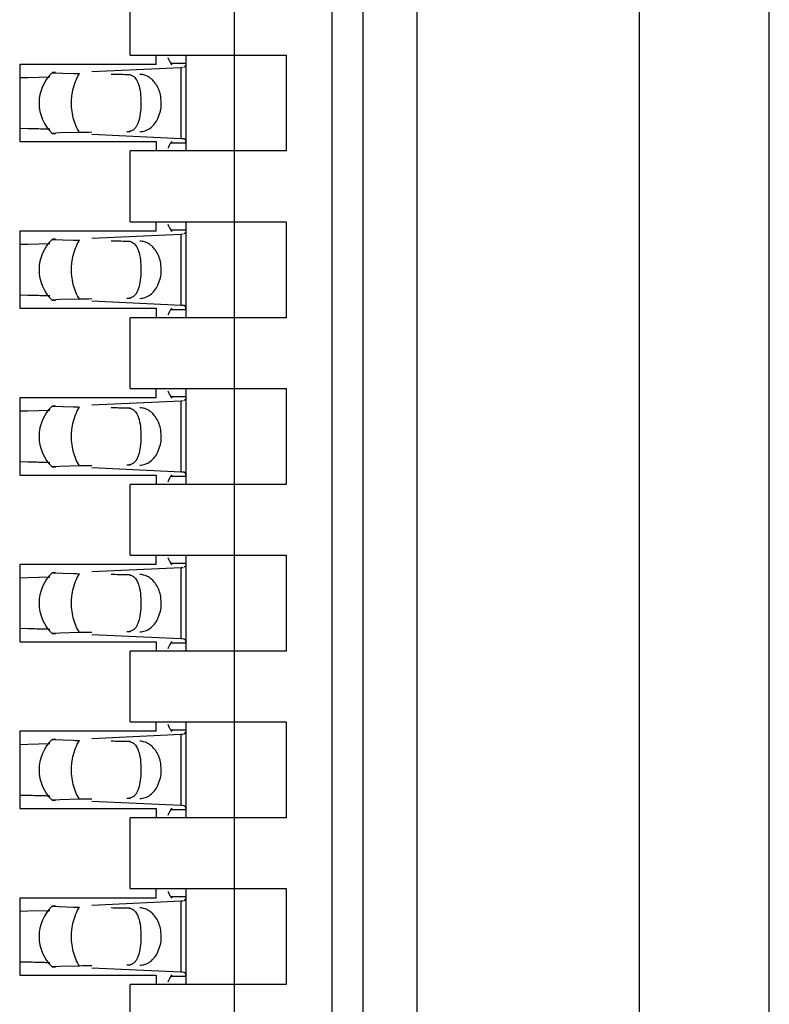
# Model space of a CAD drawing. Header units: inches. Extents: x 0 to 22, y 0 to 17.
# Tile 13 of 61: x 4.527 to 4.669, y 7.688 to 7.874. Entities that reach past the tile are written whole.
import ezdxf

# ---------------------------------------------------------------- set-up
doc = ezdxf.new("R2010")
doc.units = ezdxf.units.IN
doc.header["$LTSCALE"] = 1.21
doc.header["$MEASUREMENT"] = 0
doc.layers.get('0').update_dxf_attribs({"linetype": 'CONTINUOUS'})

msp = doc.modelspace()

# ---------------------------------------------------------------- linework, layer by layer
at = {"color": 7, "linetype": 'CONTINUOUS'}
for p, q in [((4.668598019, 6.1997840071), (4.668598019, 10.9006528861)), ((4.643998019, 10.3128365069), (4.643998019, 7.0476003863)), ((4.601998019, 7.0802425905), (4.601998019, 10.2798623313)), ((4.5918090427, 7.385423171), (4.5918090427, 10.2200688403)), ((4.5859035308, 10.1019586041), (4.5859035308, 7.5035334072)), ((4.5673995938, 10.0885727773), (4.5673995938, 7.516919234)), ((4.5477145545, 7.866919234), (4.5477145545, 7.8803050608)), ((4.5526751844, 7.8651475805), (4.5268484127, 7.8651475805)), ((4.5268484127, 7.8651475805), (4.5268484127, 7.8505806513)), ((4.5477145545, 7.866919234), (4.5772421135, 7.866919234)), ((4.5526751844, 7.8651475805), (4.5526751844, 7.866919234)), ((4.5553992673, 7.8654258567), (4.5583444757, 7.8654258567)), ((4.5556892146, 7.8650987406), (4.5553992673, 7.8654258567)), ((4.5583028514, 7.8650412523), (4.5583444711, 7.8654139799)), ((4.5583444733, 7.8654155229), (4.5583435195, 7.8654841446)), ((4.5583444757, 7.8488089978), (4.5583444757, 7.866919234)), ((4.5772421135, 7.866919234), (4.5772421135, 7.8488089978)), ((4.5329946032, 7.8636011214), (4.5370317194, 7.8634478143)), ((4.5336245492, 7.8636536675), (4.5330445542, 7.8636146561)), ((4.5404945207, 7.8638222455), (4.557377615, 7.8646063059)), ((4.5573776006, 7.8646067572), (4.5577927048, 7.8646286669)), ((4.557957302, 7.8646375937), (4.5583028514, 7.8650412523)), ((4.5268645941, 7.8626775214), (4.5283811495, 7.8627096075)), ((4.5283811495, 7.8627096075), (4.5325393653, 7.8628198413)), ((4.5529907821, 7.8549581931), (4.5534678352, 7.8563508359)), ((4.5283811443, 7.8530187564), (4.5268645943, 7.853050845)), ((4.5344111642, 7.8522191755), (4.5329946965, 7.8521270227)), ((4.5329946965, 7.8521270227), (4.5336246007, 7.852074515)), ((4.5381591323, 7.8522991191), (4.5344111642, 7.8522191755)), ((4.5475667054, 7.8524922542), (4.5471348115, 7.8524507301)), ((4.5268484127, 7.8505806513), (4.5526751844, 7.8505806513)), ((4.557377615, 7.8511219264), (4.5404945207, 7.8519059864)), ((4.5526751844, 7.8505806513), (4.5526751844, 7.8488089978)), ((4.5553992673, 7.850302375), (4.5556892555, 7.8506295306)), ((4.5583444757, 7.850302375), (4.5553992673, 7.850302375)), ((4.5579572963, 7.8510886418), (4.5575994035, 7.8511105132)), ((4.5581754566, 7.8509490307), (4.5579573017, 7.8510905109)), ((4.5583444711, 7.8503142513), (4.5581754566, 7.8509490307)), ((4.5583435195, 7.8502440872), (4.5583444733, 7.8503127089)), ((4.5772421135, 7.8488089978), (4.5477145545, 7.8488089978)), ((4.5477145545, 7.835423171), (4.5477145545, 7.8488089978)), ((4.5477145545, 7.835423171), (4.5772421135, 7.835423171)), ((4.5526751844, 7.8336515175), (4.5526751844, 7.835423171)), ((4.5583444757, 7.8173129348), (4.5583444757, 7.835423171)), ((4.5772421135, 7.835423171), (4.5772421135, 7.8173129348)), ((4.5526751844, 7.8336515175), (4.5268484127, 7.8336515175)), ((4.5268484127, 7.8336515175), (4.5268484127, 7.8190845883)), ((4.5553992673, 7.8339297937), (4.5583444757, 7.8339297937)), ((4.5556892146, 7.8336026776), (4.5553992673, 7.8339297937)), ((4.557957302, 7.8331415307), (4.5583028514, 7.8335451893)), ((4.5583028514, 7.8335451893), (4.5583444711, 7.833917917)), ((4.5583444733, 7.8339194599), (4.5583435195, 7.8339880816)), ((4.5329946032, 7.8321050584), (4.5370317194, 7.8319517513)), ((4.5336245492, 7.8321576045), (4.5330445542, 7.8321185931)), ((4.5404945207, 7.8323261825), (4.557377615, 7.8331102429)), ((4.5573776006, 7.8331106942), (4.5577927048, 7.8331326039)), ((4.5268645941, 7.8311814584), (4.5283811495, 7.8312135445)), ((4.5283811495, 7.8312135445), (4.5325393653, 7.8313237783)), ((4.5529907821, 7.8234621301), (4.5534678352, 7.8248547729)), ((4.5283811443, 7.8215226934), (4.5268645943, 7.821554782)), ((4.5344111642, 7.8207231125), (4.5329946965, 7.8206309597)), ((4.5329946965, 7.8206309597), (4.5336246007, 7.820578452)), ((4.5381591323, 7.8208030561), (4.5344111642, 7.8207231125)), ((4.5475667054, 7.8209961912), (4.5471348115, 7.8209546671)), ((4.5268484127, 7.8190845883), (4.5526751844, 7.8190845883)), ((4.557377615, 7.8196258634), (4.5404945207, 7.8204099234)), ((4.5526751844, 7.8190845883), (4.5526751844, 7.8173129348)), ((4.5553992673, 7.8188063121), (4.5556892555, 7.8191334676)), ((4.5583444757, 7.8188063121), (4.5553992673, 7.8188063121)), ((4.5579572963, 7.8195925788), (4.5575994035, 7.8196144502)), ((4.5581754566, 7.8194529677), (4.5579573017, 7.8195944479)), ((4.5583444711, 7.8188181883), (4.5581754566, 7.8194529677)), ((4.5583435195, 7.8187480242), (4.5583444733, 7.8188166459)), ((4.5772421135, 7.8173129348), (4.5477145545, 7.8173129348)), ((4.5477145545, 7.803927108), (4.5477145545, 7.8173129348)), ((4.5477145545, 7.803927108), (4.5772421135, 7.803927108)), ((4.5526751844, 7.8021554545), (4.5526751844, 7.803927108)), ((4.5583444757, 7.7858168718), (4.5583444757, 7.803927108)), ((4.5772421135, 7.803927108), (4.5772421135, 7.7858168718)), ((4.5526751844, 7.8021554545), (4.5268484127, 7.8021554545)), ((4.5268484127, 7.8021554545), (4.5268484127, 7.7875885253)), ((4.5553992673, 7.8024337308), (4.5583444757, 7.8024337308)), ((4.5556892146, 7.8021066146), (4.5553992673, 7.8024337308)), ((4.557957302, 7.8016454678), (4.5583028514, 7.8020491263)), ((4.5583028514, 7.8020491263), (4.5583444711, 7.802421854)), ((4.5583444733, 7.8024233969), (4.5583435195, 7.8024920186)), ((4.5329946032, 7.8006089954), (4.5370317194, 7.8004556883)), ((4.5336245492, 7.8006615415), (4.5330445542, 7.8006225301)), ((4.5404945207, 7.8008301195), (4.557377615, 7.8016141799)), ((4.5573776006, 7.8016146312), (4.5577927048, 7.8016365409)), ((4.5268645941, 7.7996853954), (4.5283811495, 7.7997174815)), ((4.5283811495, 7.7997174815), (4.5325393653, 7.7998277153)), ((4.5529907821, 7.7919660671), (4.5534678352, 7.79335871)), ((4.5283811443, 7.7900266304), (4.5268645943, 7.790058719)), ((4.5344111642, 7.7892270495), (4.5329946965, 7.7891348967)), ((4.5329946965, 7.7891348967), (4.5336246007, 7.789082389)), ((4.5381591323, 7.7893069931), (4.5344111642, 7.7892270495)), ((4.557377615, 7.7881298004), (4.5404945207, 7.7889138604)), ((4.5475667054, 7.7895001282), (4.5471348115, 7.7894586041)), ((4.5268484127, 7.7875885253), (4.5526751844, 7.7875885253)), ((4.5526751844, 7.7875885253), (4.5526751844, 7.7858168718)), ((4.5553992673, 7.7873102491), (4.5556892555, 7.7876374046)), ((4.5583444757, 7.7873102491), (4.5553992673, 7.7873102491)), ((4.5579572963, 7.7880965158), (4.5575994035, 7.7881183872)), ((4.5581754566, 7.7879569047), (4.5579573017, 7.7880983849)), ((4.5583444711, 7.7873221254), (4.5581754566, 7.7879569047)), ((4.5583435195, 7.7872519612), (4.5583444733, 7.7873205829)), ((4.5772421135, 7.7858168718), (4.5477145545, 7.7858168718)), ((4.5477145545, 7.772431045), (4.5477145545, 7.7858168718)), ((4.5477145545, 7.772431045), (4.5772421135, 7.772431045)), ((4.5526751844, 7.7706593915), (4.5526751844, 7.772431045)), ((4.5583444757, 7.7543208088), (4.5583444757, 7.772431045)), ((4.5772421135, 7.772431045), (4.5772421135, 7.7543208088)), ((4.5526751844, 7.7706593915), (4.5268484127, 7.7706593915)), ((4.5268484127, 7.7706593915), (4.5268484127, 7.7560924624)), ((4.5553992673, 7.7709376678), (4.5583444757, 7.7709376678)), ((4.5556892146, 7.7706105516), (4.5553992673, 7.7709376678)), ((4.557957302, 7.7701494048), (4.5583028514, 7.7705530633)), ((4.5583028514, 7.7705530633), (4.5583444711, 7.770925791)), ((4.5583444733, 7.7709273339), (4.5583435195, 7.7709959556)), ((4.5329946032, 7.7691129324), (4.5370317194, 7.7689596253)), ((4.5336245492, 7.7691654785), (4.5330445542, 7.7691264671)), ((4.5404945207, 7.7693340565), (4.557377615, 7.7701181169)), ((4.5573776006, 7.7701185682), (4.5577927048, 7.7701404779)), ((4.5268645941, 7.7681893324), (4.5283811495, 7.7682214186)), ((4.5283811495, 7.7682214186), (4.5325393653, 7.7683316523)), ((4.5529907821, 7.7604700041), (4.5534678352, 7.761862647)), ((4.5283811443, 7.7585305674), (4.5268645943, 7.758562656)), ((4.5344111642, 7.7577309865), (4.5329946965, 7.7576388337)), ((4.5329946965, 7.7576388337), (4.5336246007, 7.757586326)), ((4.5381591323, 7.7578109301), (4.5344111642, 7.7577309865)), ((4.557377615, 7.7566337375), (4.5404945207, 7.7574177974)), ((4.5475667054, 7.7580040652), (4.5471348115, 7.7579625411)), ((4.5268484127, 7.7560924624), (4.5526751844, 7.7560924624)), ((4.5526751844, 7.7560924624), (4.5526751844, 7.7543208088)), ((4.5553992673, 7.7558141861), (4.5556892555, 7.7561413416)), ((4.5583444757, 7.7558141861), (4.5553992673, 7.7558141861)), ((4.5579572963, 7.7566004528), (4.5575994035, 7.7566223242)), ((4.5581754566, 7.7564608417), (4.5579573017, 7.7566023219)), ((4.5583444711, 7.7558260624), (4.5581754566, 7.7564608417)), ((4.5583435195, 7.7557558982), (4.5583444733, 7.7558245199)), ((4.5772421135, 7.7543208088), (4.5477145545, 7.7543208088)), ((4.5477145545, 7.740934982), (4.5477145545, 7.7543208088)), ((4.5477145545, 7.740934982), (4.5772421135, 7.740934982)), ((4.5526751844, 7.7391633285), (4.5526751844, 7.740934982)), ((4.5583444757, 7.7228247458), (4.5583444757, 7.740934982)), ((4.5772421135, 7.740934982), (4.5772421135, 7.7228247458)), ((4.5526751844, 7.7391633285), (4.5268484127, 7.7391633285)), ((4.5268484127, 7.7391633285), (4.5268484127, 7.7245963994)), ((4.5404945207, 7.7378379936), (4.557377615, 7.7386220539)), ((4.5553992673, 7.7394416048), (4.5583444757, 7.7394416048)), ((4.5556892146, 7.7391144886), (4.5553992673, 7.7394416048)), ((4.5573776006, 7.7386225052), (4.5577927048, 7.7386444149)), ((4.557957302, 7.7386533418), (4.5583028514, 7.7390570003)), ((4.5583028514, 7.7390570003), (4.5583444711, 7.739429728)), ((4.5583444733, 7.7394312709), (4.5583435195, 7.7394998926)), ((4.5268645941, 7.7366932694), (4.5283811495, 7.7367253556)), ((4.5283811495, 7.7367253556), (4.5325393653, 7.7368355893)), ((4.5329946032, 7.7376168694), (4.5370317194, 7.7374635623)), ((4.5336245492, 7.7376694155), (4.5330445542, 7.7376304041)), ((4.5529907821, 7.7289739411), (4.5534678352, 7.730366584)), ((4.5283811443, 7.7270345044), (4.5268645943, 7.727066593)), ((4.5344111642, 7.7262349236), (4.5329946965, 7.7261427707)), ((4.5329946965, 7.7261427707), (4.5336246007, 7.726090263)), ((4.5381591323, 7.7263148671), (4.5344111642, 7.7262349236)), ((4.557377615, 7.7251376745), (4.5404945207, 7.7259217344)), ((4.5475667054, 7.7265080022), (4.5471348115, 7.7264664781)), ((4.5268484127, 7.7245963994), (4.5526751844, 7.7245963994)), ((4.5526751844, 7.7245963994), (4.5526751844, 7.7228247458)), ((4.5553992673, 7.7243181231), (4.5556892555, 7.7246452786)), ((4.5583444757, 7.7243181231), (4.5553992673, 7.7243181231)), ((4.5579572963, 7.7251043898), (4.5575994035, 7.7251262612)), ((4.5581754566, 7.7249647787), (4.5579573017, 7.7251062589)), ((4.5583444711, 7.7243299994), (4.5581754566, 7.7249647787)), ((4.5583435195, 7.7242598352), (4.5583444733, 7.7243284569)), ((4.5772421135, 7.7228247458), (4.5477145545, 7.7228247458)), ((4.5477145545, 7.709438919), (4.5477145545, 7.7228247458)), ((4.5477145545, 7.709438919), (4.5772421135, 7.709438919)), ((4.5526751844, 7.7076672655), (4.5526751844, 7.709438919)), ((4.5583444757, 7.6913286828), (4.5583444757, 7.709438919)), ((4.5772421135, 7.709438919), (4.5772421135, 7.6913286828)), ((4.5526751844, 7.7076672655), (4.5268484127, 7.7076672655)), ((4.5268484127, 7.7076672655), (4.5268484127, 7.6931003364)), ((4.5404945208, 7.7063419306), (4.557377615, 7.7071259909)), ((4.5553992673, 7.7079455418), (4.5583444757, 7.7079455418)), ((4.5556892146, 7.7076184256), (4.5553992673, 7.7079455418)), ((4.5573776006, 7.7071264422), (4.5577927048, 7.7071483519)), ((4.557957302, 7.7071572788), (4.5583028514, 7.7075609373)), ((4.5583028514, 7.7075609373), (4.5583444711, 7.707933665)), ((4.5583444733, 7.707935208), (4.5583435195, 7.7080038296)), ((4.5268645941, 7.7051972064), (4.5283811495, 7.7052292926)), ((4.5283811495, 7.7052292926), (4.5325393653, 7.7053395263)), ((4.5329946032, 7.7061208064), (4.5370317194, 7.7059674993)), ((4.5336245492, 7.7061733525), (4.5330445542, 7.7061343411)), ((4.5529907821, 7.6974778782), (4.5534678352, 7.698870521)), ((4.5283811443, 7.6955384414), (4.5268645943, 7.6955705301)), ((4.5344111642, 7.6947388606), (4.5329946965, 7.6946467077)), ((4.5329946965, 7.6946467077), (4.5336246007, 7.6945942)), ((4.5381591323, 7.6948188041), (4.5344111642, 7.6947388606)), ((4.557377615, 7.6936416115), (4.5404945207, 7.6944256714)), ((4.5475667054, 7.6950119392), (4.5471348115, 7.6949704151)), ((4.5268484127, 7.6931003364), (4.5526751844, 7.6931003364)), ((4.5526751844, 7.6931003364), (4.5526751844, 7.6913286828)), ((4.5553992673, 7.6928220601), (4.5556892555, 7.6931492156)), ((4.5583444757, 7.6928220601), (4.5553992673, 7.6928220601)), ((4.5579572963, 7.6936083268), (4.5575994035, 7.6936301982)), ((4.5581754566, 7.6934687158), (4.5579573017, 7.693610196)), ((4.5583444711, 7.6928339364), (4.5581754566, 7.6934687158)), ((4.5583435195, 7.6927637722), (4.5583444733, 7.6928323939)), ((4.5772421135, 7.6913286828), (4.5477145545, 7.6913286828)), ((4.5477145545, 7.6779428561), (4.5477145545, 7.6913286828))]:
    msp.add_line(p, q, dxfattribs=at)
at = {"color": 9, "linetype": 'CONTINUOUS'}
for p, q in [((4.5377476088, 7.862717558), (4.5381591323, 7.8634291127)), ((4.5471348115, 7.8632775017), (4.5477145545, 7.8632775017)), ((4.557377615, 7.8511219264), (4.557377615, 7.8646063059)), ((4.5477145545, 7.8524507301), (4.5471348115, 7.8524507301)), ((4.5377476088, 7.831221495), (4.5381591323, 7.8319330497)), ((4.5471348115, 7.8317814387), (4.5477145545, 7.8317814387)), ((4.557377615, 7.8196258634), (4.557377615, 7.8331102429)), ((4.5477145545, 7.8209546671), (4.5471348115, 7.8209546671)), ((4.5377476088, 7.799725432), (4.5381591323, 7.8004369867)), ((4.5471348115, 7.8002853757), (4.5477145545, 7.8002853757)), ((4.557377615, 7.7881298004), (4.557377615, 7.8016141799)), ((4.5477145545, 7.7894586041), (4.5471348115, 7.7894586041)), ((4.5377476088, 7.768229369), (4.5381591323, 7.7689409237)), ((4.5471348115, 7.7687893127), (4.5477145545, 7.7687893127)), ((4.557377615, 7.7566337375), (4.557377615, 7.7701181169)), ((4.5477145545, 7.7579625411), (4.5471348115, 7.7579625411)), ((4.557377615, 7.7251376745), (4.557377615, 7.7386220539)), ((4.5377476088, 7.7367333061), (4.5381591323, 7.7374448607)), ((4.5471348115, 7.7372932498), (4.5477145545, 7.7372932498)), ((4.5477145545, 7.7264664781), (4.5471348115, 7.7264664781)), ((4.557377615, 7.6936416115), (4.557377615, 7.7071259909)), ((4.5377476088, 7.7052372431), (4.5381591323, 7.7059487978)), ((4.5471348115, 7.7057971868), (4.5477145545, 7.7057971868)), ((4.5477145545, 7.6949704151), (4.5471348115, 7.6949704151))]:
    msp.add_line(p, q, dxfattribs=at)
at = {"color": 7, "linetype": 'CONTINUOUS'}
for centre, radius, start, end in [((4.5383878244, 7.8578641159), 0.0078740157, 133.2313990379, 226.7695386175), ((4.5447413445, 8.2942261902), 0.4308473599, 268.9746889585, 269.1246374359), ((4.5158426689, 7.2840805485), 0.5690763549, 88.5671778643, 88.7374983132), ((4.5216174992, 7.5113825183), 0.3417010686, 88.3363875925, 88.5821634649), ((4.5239212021, 7.5917255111), 0.2613250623, 88.110127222, 88.3298669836), ((4.5557994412, 7.8169380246), 0.0342198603, 86.9848544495, 87.3566322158), ((4.5383878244, 7.8263680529), 0.0078740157, 133.2313990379, 226.7695386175), ((4.5447413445, 8.2627301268), 0.4308473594, 268.9746889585, 269.1246374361), ((4.515842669, 7.2525844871), 0.5690763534, 88.5671778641, 88.7374983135), ((4.5216174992, 7.4798864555), 0.3417010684, 88.3363875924, 88.582163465), ((4.5239212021, 7.5602294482), 0.2613250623, 88.110127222, 88.3298669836), ((4.5557994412, 7.7854419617), 0.0342198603, 86.9848544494, 87.3566322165), ((4.5383878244, 7.7948719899), 0.0078740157, 133.2313990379, 226.7695386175), ((4.5447413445, 8.2312340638), 0.4308473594, 268.9746889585, 269.1246374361), ((4.515842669, 7.2210884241), 0.5690763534, 88.5671778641, 88.7374983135), ((4.5216174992, 7.4483903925), 0.3417010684, 88.3363875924, 88.582163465), ((4.5239212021, 7.5287333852), 0.2613250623, 88.110127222, 88.3298669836), ((4.5557994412, 7.7539458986), 0.0342198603, 86.9848544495, 87.3566322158), ((4.5383878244, 7.7633759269), 0.0078740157, 133.2313990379, 226.7695386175), ((4.5447413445, 8.1997380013), 0.4308473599, 268.9746889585, 269.1246374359), ((4.515842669, 7.1895923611), 0.5690763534, 88.5671778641, 88.7374983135), ((4.5216174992, 7.4168943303), 0.3417010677, 88.3363875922, 88.5821634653), ((4.5239212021, 7.4972373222), 0.2613250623, 88.110127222, 88.3298669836), ((4.5557994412, 7.7224498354), 0.0342198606, 86.9848544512, 87.3566322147), ((4.5383878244, 7.7318798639), 0.0078740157, 133.2313990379, 226.7695386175), ((4.5447413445, 8.1682419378), 0.4308473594, 268.9746889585, 269.1246374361), ((4.515842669, 7.1580962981), 0.5690763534, 88.5671778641, 88.7374983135), ((4.5216174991, 7.3853982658), 0.3417010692, 88.3363875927, 88.5821634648), ((4.5239212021, 7.4657412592), 0.2613250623, 88.110127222, 88.3298669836), ((4.5557994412, 7.6909537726), 0.0342198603, 86.9848544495, 87.3566322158), ((4.5383878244, 7.7003838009), 0.0078740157, 133.2313990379, 226.7695386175), ((4.5447413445, 8.1367458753), 0.4308473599, 268.9746889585, 269.1246374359), ((4.5158426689, 7.1266002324), 0.5690763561, 88.5671778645, 88.7374983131), ((4.5216174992, 7.3539022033), 0.3417010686, 88.3363875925, 88.5821634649), ((4.5239212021, 7.434245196), 0.2613250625, 88.110127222, 88.3298669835), ((4.5557994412, 7.6594577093), 0.0342198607, 86.9848544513, 87.356632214)]:
    msp.add_arc(centre, radius, start, end, dxfattribs=at)
for centre, major_axis, ratio, start_param, end_param in [((4.556537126, 7.8764470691), (0, 0.0118110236), 0.2679491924, -3.706593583, -3.5093685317), ((4.8747945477, 7.8578641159), (0.4711895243, -0.0078735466), 0.0001824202, -2.3486536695, -2.3397535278), ((4.8747945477, 7.8578641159), (0.4711895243, 0.0078735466), 0.0001824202, 2.359501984, 2.366612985), ((4.556537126, 7.8392811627), (-0, 0.0118110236), 0.2679491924, 0.3677758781, 0.564998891), ((4.556537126, 7.8449510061), (0, 0.0118110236), 0.2679491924, -3.706593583, -3.5093685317), ((4.8747945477, 7.8263680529), (0.4711895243, -0.0078735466), 0.0001824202, -2.3486536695, -2.3397535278), ((4.8747945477, 7.8263680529), (0.4711895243, 0.0078735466), 0.0001824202, 2.359501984, 2.366612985), ((4.556537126, 7.8077850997), (0, 0.0118110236), 0.2679491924, 0.3677758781, 0.564998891), ((4.556537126, 7.8134549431), (0, 0.0118110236), 0.2679491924, -3.706593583, -3.5093685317), ((4.8747945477, 7.7948719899), (0.4711895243, -0.0078735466), 0.0001824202, -2.3486536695, -2.3397535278), ((4.8747945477, 7.7948719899), (0.4711895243, 0.0078735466), 0.0001824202, 2.359501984, 2.366612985), ((4.556537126, 7.7762890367), (-0, 0.0118110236), 0.2679491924, 0.3677758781, 0.564998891), ((4.556537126, 7.7819588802), (0, 0.0118110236), 0.2679491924, -3.706593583, -3.5093685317), ((4.8747945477, 7.7633759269), (0.4711895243, -0.0078735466), 0.0001824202, -2.3486536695, -2.3397535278), ((4.8747945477, 7.7633759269), (0.4711895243, 0.0078735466), 0.0001824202, 2.359501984, 2.366612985), ((4.556537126, 7.7447929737), (0, 0.0118110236), 0.2679491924, 0.3677758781, 0.564998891), ((4.556537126, 7.7504628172), (0, 0.0118110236), 0.2679491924, -3.706593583, -3.5093685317), ((4.8747945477, 7.7318798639), (0.4711895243, -0.0078735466), 0.0001824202, -2.3486536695, -2.3397535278), ((4.8747945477, 7.7318798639), (0.4711895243, 0.0078735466), 0.0001824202, 2.359501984, 2.366612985), ((4.556537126, 7.7132969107), (0, 0.0118110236), 0.2679491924, 0.3677758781, 0.564998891), ((4.556537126, 7.7189667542), (-0, 0.0118110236), 0.2679491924, -3.706593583, -3.5093685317), ((4.8747945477, 7.7003838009), (0.4711895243, -0.0078735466), 0.0001824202, -2.3486536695, -2.3397535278), ((4.8747945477, 7.7003838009), (0.4711895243, 0.0078735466), 0.0001824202, 2.359501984, 2.366612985), ((4.556537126, 7.6818008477), (-0, 0.0118110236), 0.2679491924, 0.3677758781, 0.564998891)]:
    msp.add_ellipse(centre, major_axis=major_axis, ratio=ratio, start_param=start_param, end_param=end_param, dxfattribs=at)
for points, knots in [([(4.5471348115, 7.8632775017), (4.5474279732, 7.8632725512), (4.5478611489, 7.8632004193), (4.5483494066, 7.8629307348), (4.5487531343, 7.8625777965), (4.5491419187, 7.8619640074), (4.5493310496, 7.8614076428), (4.5494128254, 7.8611055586)], [0, 0, 0, 0, 0.2575080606, 0.3729976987, 0.4863784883, 0.7251431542, 1, 1, 1, 1]), ([(4.5534678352, 7.8563508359), (4.5536449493, 7.8571545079), (4.5537108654, 7.8588077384), (4.5531032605, 7.8607533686), (4.5522300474, 7.8620037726), (4.551442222, 7.8627090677), (4.5505459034, 7.8631607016), (4.5499004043, 7.8632722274), (4.5495848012, 7.8632775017)], [0, 0, 0, 0, 0.2761150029, 0.5429829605, 0.6674054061, 0.7841211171, 0.8940953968, 1, 1, 1, 1]), ([(4.5494128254, 7.8611055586), (4.5495730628, 7.8605136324), (4.5497594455, 7.8592102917), (4.5497863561, 7.8578999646), (4.5497599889, 7.8572051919)], [0, 0, 0, 0, 0.468650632, 1, 1, 1, 1]), ([(4.5497599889, 7.8572051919), (4.5497377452, 7.8566190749), (4.5496434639, 7.855543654), (4.5493519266, 7.8542786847), (4.5489677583, 7.8534692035), (4.5486089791, 7.8529976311), (4.548137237, 7.8526493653), (4.5477630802, 7.8525283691), (4.5475667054, 7.8524922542)], [0, 0, 0, 0, 0.3145836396, 0.5783093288, 0.6903244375, 0.7929302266, 0.8929102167, 1, 1, 1, 1]), ([(4.5495848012, 7.8524507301), (4.5499248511, 7.852456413), (4.5506226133, 7.8525857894), (4.551578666, 7.8531085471), (4.5523994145, 7.8539175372), (4.5528147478, 7.8545926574), (4.5529907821, 7.8549581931)], [0, 0, 0, 0, 0.229791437, 0.4696702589, 0.7258733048, 1, 1, 1, 1]), ([(4.5471348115, 7.8317814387), (4.5474279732, 7.8317764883), (4.5478611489, 7.8317043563), (4.5483494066, 7.8314346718), (4.5487531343, 7.8310817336), (4.5491419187, 7.8304679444), (4.5493310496, 7.8299115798), (4.5494128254, 7.8296094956)], [0, 0, 0, 0, 0.2575080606, 0.3729976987, 0.4863784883, 0.7251431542, 1, 1, 1, 1]), ([(4.5534678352, 7.8248547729), (4.5536449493, 7.8256584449), (4.5537108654, 7.8273116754), (4.5531032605, 7.8292573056), (4.5522300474, 7.8305077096), (4.551442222, 7.8312130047), (4.5505459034, 7.8316646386), (4.5499004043, 7.8317761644), (4.5495848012, 7.8317814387)], [0, 0, 0, 0, 0.2761150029, 0.5429829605, 0.6674054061, 0.7841211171, 0.8940953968, 1, 1, 1, 1]), ([(4.5494128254, 7.8296094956), (4.5495730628, 7.8290175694), (4.5497594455, 7.8277142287), (4.5497863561, 7.8264039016), (4.5497599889, 7.8257091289)], [0, 0, 0, 0, 0.468650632, 1, 1, 1, 1]), ([(4.5497599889, 7.8257091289), (4.5497377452, 7.825123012), (4.5496434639, 7.824047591), (4.5493519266, 7.8227826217), (4.5489677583, 7.8219731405), (4.5486089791, 7.8215015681), (4.548137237, 7.8211533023), (4.5477630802, 7.8210323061), (4.5475667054, 7.8209961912)], [0, 0, 0, 0, 0.3145836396, 0.5783093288, 0.6903244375, 0.7929302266, 0.8929102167, 1, 1, 1, 1]), ([(4.5495848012, 7.8209546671), (4.5499248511, 7.82096035), (4.5506226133, 7.8210897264), (4.551578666, 7.8216124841), (4.5523994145, 7.8224214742), (4.5528147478, 7.8230965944), (4.5529907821, 7.8234621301)], [0, 0, 0, 0, 0.229791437, 0.4696702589, 0.7258733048, 1, 1, 1, 1]), ([(4.5471348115, 7.8002853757), (4.5474279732, 7.8002804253), (4.5478611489, 7.8002082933), (4.5483494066, 7.7999386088), (4.5487531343, 7.7995856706), (4.5491419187, 7.7989718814), (4.5493310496, 7.7984155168), (4.5494128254, 7.7981134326)], [0, 0, 0, 0, 0.2575080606, 0.3729976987, 0.4863784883, 0.7251431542, 1, 1, 1, 1]), ([(4.5534678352, 7.79335871), (4.5536449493, 7.7941623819), (4.5537108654, 7.7958156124), (4.5531032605, 7.7977612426), (4.5522300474, 7.7990116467), (4.551442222, 7.7997169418), (4.5505459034, 7.8001685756), (4.5499004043, 7.8002801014), (4.5495848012, 7.8002853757)], [0, 0, 0, 0, 0.2761150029, 0.5429829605, 0.6674054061, 0.7841211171, 0.8940953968, 1, 1, 1, 1]), ([(4.5494128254, 7.7981134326), (4.5495730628, 7.7975215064), (4.5497594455, 7.7962181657), (4.5497863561, 7.7949078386), (4.5497599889, 7.7942130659)], [0, 0, 0, 0, 0.468650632, 1, 1, 1, 1]), ([(4.5497599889, 7.7942130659), (4.5497377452, 7.793626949), (4.5496434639, 7.792551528), (4.5493519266, 7.7912865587), (4.5489677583, 7.7904770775), (4.5486089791, 7.7900055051), (4.548137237, 7.7896572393), (4.5477630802, 7.7895362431), (4.5475667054, 7.7895001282)], [0, 0, 0, 0, 0.3145836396, 0.5783093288, 0.6903244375, 0.7929302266, 0.8929102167, 1, 1, 1, 1]), ([(4.5495848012, 7.7894586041), (4.5499248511, 7.789464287), (4.5506226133, 7.7895936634), (4.551578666, 7.7901164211), (4.5523994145, 7.7909254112), (4.5528147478, 7.7916005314), (4.5529907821, 7.7919660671)], [0, 0, 0, 0, 0.229791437, 0.4696702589, 0.7258733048, 1, 1, 1, 1]), ([(4.5471348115, 7.7687893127), (4.5474279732, 7.7687843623), (4.5478611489, 7.7687122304), (4.5483494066, 7.7684425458), (4.5487531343, 7.7680896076), (4.5491419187, 7.7674758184), (4.5493310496, 7.7669194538), (4.5494128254, 7.7666173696)], [0, 0, 0, 0, 0.2575080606, 0.3729976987, 0.4863784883, 0.7251431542, 1, 1, 1, 1]), ([(4.5534678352, 7.761862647), (4.5536449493, 7.7626663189), (4.5537108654, 7.7643195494), (4.5531032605, 7.7662651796), (4.5522300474, 7.7675155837), (4.551442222, 7.7682208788), (4.5505459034, 7.7686725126), (4.5499004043, 7.7687840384), (4.5495848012, 7.7687893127)], [0, 0, 0, 0, 0.2761150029, 0.5429829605, 0.6674054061, 0.7841211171, 0.8940953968, 1, 1, 1, 1]), ([(4.5494128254, 7.7666173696), (4.5495730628, 7.7660254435), (4.5497594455, 7.7647221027), (4.5497863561, 7.7634117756), (4.5497599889, 7.7627170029)], [0, 0, 0, 0, 0.468650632, 1, 1, 1, 1]), ([(4.5497599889, 7.7627170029), (4.5497377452, 7.762130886), (4.5496434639, 7.761055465), (4.5493519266, 7.7597904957), (4.5489677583, 7.7589810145), (4.5486089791, 7.7585094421), (4.548137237, 7.7581611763), (4.5477630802, 7.7580401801), (4.5475667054, 7.7580040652)], [0, 0, 0, 0, 0.3145836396, 0.5783093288, 0.6903244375, 0.7929302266, 0.8929102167, 1, 1, 1, 1]), ([(4.5495848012, 7.7579625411), (4.5499248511, 7.757968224), (4.5506226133, 7.7580976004), (4.551578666, 7.7586203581), (4.5523994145, 7.7594293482), (4.5528147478, 7.7601044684), (4.5529907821, 7.7604700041)], [0, 0, 0, 0, 0.229791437, 0.4696702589, 0.7258733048, 1, 1, 1, 1]), ([(4.5471348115, 7.7372932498), (4.5474279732, 7.7372882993), (4.5478611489, 7.7372161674), (4.5483494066, 7.7369464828), (4.5487531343, 7.7365935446), (4.5491419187, 7.7359797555), (4.5493310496, 7.7354233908), (4.5494128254, 7.7351213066)], [0, 0, 0, 0, 0.2575080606, 0.3729976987, 0.4863784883, 0.7251431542, 1, 1, 1, 1]), ([(4.5534678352, 7.730366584), (4.5536449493, 7.7311702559), (4.5537108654, 7.7328234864), (4.5531032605, 7.7347691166), (4.5522300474, 7.7360195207), (4.551442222, 7.7367248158), (4.5505459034, 7.7371764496), (4.5499004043, 7.7372879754), (4.5495848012, 7.7372932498)], [0, 0, 0, 0, 0.2761150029, 0.5429829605, 0.6674054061, 0.7841211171, 0.8940953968, 1, 1, 1, 1]), ([(4.5494128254, 7.7351213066), (4.5495730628, 7.7345293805), (4.5497594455, 7.7332260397), (4.5497863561, 7.7319157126), (4.5497599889, 7.7312209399)], [0, 0, 0, 0, 0.468650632, 1, 1, 1, 1]), ([(4.5497599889, 7.7312209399), (4.5497377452, 7.730634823), (4.5496434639, 7.729559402), (4.5493519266, 7.7282944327), (4.5489677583, 7.7274849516), (4.5486089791, 7.7270133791), (4.548137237, 7.7266651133), (4.5477630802, 7.7265441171), (4.5475667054, 7.7265080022)], [0, 0, 0, 0, 0.3145836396, 0.5783093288, 0.6903244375, 0.7929302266, 0.8929102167, 1, 1, 1, 1]), ([(4.5495848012, 7.7264664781), (4.5499248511, 7.726472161), (4.5506226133, 7.7266015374), (4.551578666, 7.7271242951), (4.5523994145, 7.7279332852), (4.5528147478, 7.7286084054), (4.5529907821, 7.7289739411)], [0, 0, 0, 0, 0.229791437, 0.4696702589, 0.7258733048, 1, 1, 1, 1]), ([(4.5471348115, 7.7057971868), (4.5474279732, 7.7057922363), (4.5478611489, 7.7057201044), (4.5483494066, 7.7054504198), (4.5487531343, 7.7050974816), (4.5491419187, 7.7044836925), (4.5493310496, 7.7039273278), (4.5494128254, 7.7036252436)], [0, 0, 0, 0, 0.2575080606, 0.3729976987, 0.4863784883, 0.7251431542, 1, 1, 1, 1]), ([(4.5534678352, 7.698870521), (4.5536449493, 7.6996741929), (4.5537108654, 7.7013274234), (4.5531032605, 7.7032730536), (4.5522300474, 7.7045234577), (4.551442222, 7.7052287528), (4.5505459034, 7.7056803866), (4.5499004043, 7.7057919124), (4.5495848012, 7.7057971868)], [0, 0, 0, 0, 0.2761150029, 0.5429829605, 0.6674054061, 0.7841211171, 0.8940953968, 1, 1, 1, 1]), ([(4.5494128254, 7.7036252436), (4.5495730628, 7.7030333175), (4.5497594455, 7.7017299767), (4.5497863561, 7.7004196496), (4.5497599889, 7.6997248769)], [0, 0, 0, 0, 0.468650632, 1, 1, 1, 1]), ([(4.5497599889, 7.6997248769), (4.5497377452, 7.69913876), (4.5496434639, 7.698063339), (4.5493519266, 7.6967983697), (4.5489677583, 7.6959888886), (4.5486089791, 7.6955173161), (4.548137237, 7.6951690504), (4.5477630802, 7.6950480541), (4.5475667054, 7.6950119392)], [0, 0, 0, 0, 0.3145836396, 0.5783093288, 0.6903244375, 0.7929302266, 0.8929102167, 1, 1, 1, 1]), ([(4.5495848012, 7.6949704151), (4.5499248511, 7.694976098), (4.5506226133, 7.6951054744), (4.551578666, 7.6956282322), (4.5523994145, 7.6964372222), (4.5528147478, 7.6971123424), (4.5529907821, 7.6974778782)], [0, 0, 0, 0, 0.229791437, 0.4696702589, 0.7258733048, 1, 1, 1, 1])]:
    msp.add_open_spline(points, degree=3, knots=knots, dxfattribs=at)
at = {"color": 9, "linetype": 'CONTINUOUS'}
for points, knots in [([(4.53666337, 7.8583392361), (4.5366789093, 7.8587326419), (4.5368122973, 7.860236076), (4.5372393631, 7.8617239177), (4.5377476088, 7.862717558)], [0, 0, 0, 0, 0.260772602, 1, 1, 1, 1]), ([(4.5381591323, 7.8522991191), (4.5376104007, 7.853139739), (4.5368175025, 7.8551304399), (4.5366201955, 7.8572461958), (4.53666337, 7.8583392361)], [0, 0, 0, 0, 0.4785423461, 1, 1, 1, 1]), ([(4.53666337, 7.8268431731), (4.5366789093, 7.8272365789), (4.5368122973, 7.828740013), (4.5372393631, 7.8302278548), (4.5377476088, 7.831221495)], [0, 0, 0, 0, 0.260772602, 1, 1, 1, 1]), ([(4.5381591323, 7.8208030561), (4.5376104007, 7.821643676), (4.5368175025, 7.8236343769), (4.5366201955, 7.8257501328), (4.53666337, 7.8268431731)], [0, 0, 0, 0, 0.4785423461, 1, 1, 1, 1]), ([(4.53666337, 7.7953471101), (4.5366789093, 7.7957405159), (4.5368122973, 7.79724395), (4.5372393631, 7.7987317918), (4.5377476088, 7.799725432)], [0, 0, 0, 0, 0.260772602, 1, 1, 1, 1]), ([(4.5381591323, 7.7893069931), (4.5376104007, 7.790147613), (4.5368175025, 7.7921383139), (4.5366201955, 7.7942540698), (4.53666337, 7.7953471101)], [0, 0, 0, 0, 0.4785423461, 1, 1, 1, 1]), ([(4.53666337, 7.7638510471), (4.5366789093, 7.7642444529), (4.5368122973, 7.765747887), (4.5372393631, 7.7672357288), (4.5377476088, 7.768229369)], [0, 0, 0, 0, 0.260772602, 1, 1, 1, 1]), ([(4.5381591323, 7.7578109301), (4.5376104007, 7.7586515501), (4.5368175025, 7.7606422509), (4.5366201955, 7.7627580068), (4.53666337, 7.7638510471)], [0, 0, 0, 0, 0.4785423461, 1, 1, 1, 1]), ([(4.53666337, 7.7323549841), (4.5366789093, 7.7327483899), (4.5368122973, 7.734251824), (4.5372393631, 7.7357396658), (4.5377476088, 7.7367333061)], [0, 0, 0, 0, 0.260772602, 1, 1, 1, 1]), ([(4.5381591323, 7.7263148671), (4.5376104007, 7.7271554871), (4.5368175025, 7.7291461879), (4.5366201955, 7.7312619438), (4.53666337, 7.7323549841)], [0, 0, 0, 0, 0.4785423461, 1, 1, 1, 1]), ([(4.53666337, 7.7008589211), (4.5366789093, 7.7012523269), (4.5368122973, 7.702755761), (4.5372393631, 7.7042436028), (4.5377476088, 7.7052372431)], [0, 0, 0, 0, 0.260772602, 1, 1, 1, 1]), ([(4.5381591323, 7.6948188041), (4.5376104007, 7.6956594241), (4.5368175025, 7.6976501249), (4.5366201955, 7.6997658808), (4.53666337, 7.7008589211)], [0, 0, 0, 0, 0.4785423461, 1, 1, 1, 1])]:
    msp.add_open_spline(points, degree=3, knots=knots, dxfattribs=at)

doc.saveas('drawing.dxf')
